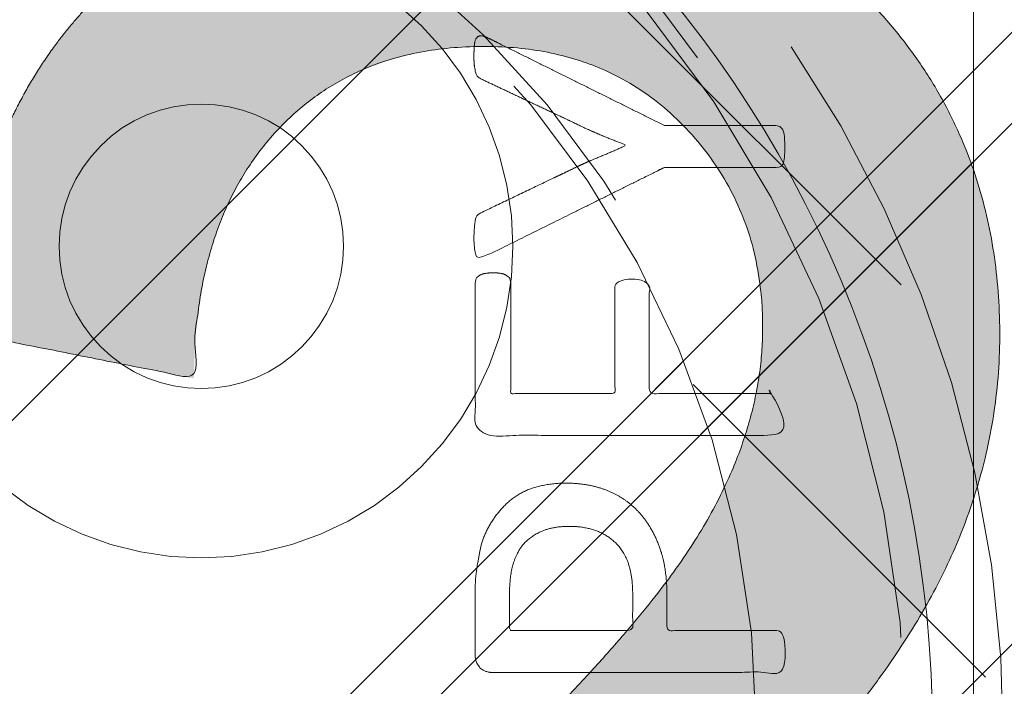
# Model space of a CAD drawing. Header units: inches. Extents: x -420 to -276, y -52 to 18.
# Tile 104 of 187: x -338.15 to -336.719, y -25.238 to -24.269. Entities that reach past the tile are written whole.
import ezdxf

# ---------------------------------------------------------------- set-up
doc = ezdxf.new("R2010")
doc.units = ezdxf.units.IN
doc.header["$LTSCALE"] = 32
doc.header["$MEASUREMENT"] = 0
doc.linetypes.add('Dash Style-1', pattern=[0.083328, 0.041656, -0.041672])
for name, color, linetype, lineweight in [('Black', 7, 'Continuous', 18), ('DashLine', 7, 'Dash Style-1', 13), ('DashLineFill', 7, 'Dash Style-1', 13), ('Drawing', 7, 'Continuous', 18), ('Metal-DeskStructure', 7, 'Continuous', 13), ('None', 7, 'Continuous', 18), ('Plastic-BracketCover', 7, 'Continuous', 13), ('SolidLine', 7, 'Continuous', 15), ('Wood_1-H', 7, 'Continuous', 13)]:
    doc.layers.add(name, color=color, linetype=linetype, lineweight=lineweight)
pattern_1 = [(45, (0, 0), (-1.61301565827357, 1.935715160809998), []), (45, (-1.0608, 1.0608), (-0.4723460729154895, 0.4167612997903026), [])]

# ---------------------------------------------------------------- blocks, each defined once
blk = doc.blocks.new('Group-22')
at = {"layer": 'Metal-DeskStructure', "color": 7, "flags": 128}
blk.add_lwpolyline([(0.8051100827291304, 0.3242076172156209), (0.6569804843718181, -0.1001143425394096), (0.9545622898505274, -0.1001143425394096)], close=True, dxfattribs=at)
at = {"layer": 'Metal-DeskStructure', "color": 7}
blk.add_open_spline([(1.174112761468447, -0.3918349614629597), (1.184693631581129, -0.4210075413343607), (1.168822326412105, -0.4369198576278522), (1.14501536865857, -0.439571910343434), (1.104014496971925, -0.439571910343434), (1.078886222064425, -0.4369198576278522), (1.066982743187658, -0.4329417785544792), (1.060369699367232, -0.4236595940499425), (1.057724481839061, -0.4170294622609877), (1.021353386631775, -0.3010040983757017), (0.9849822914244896, -0.1849787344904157), (0.807093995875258, -0.1849787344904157), (0.6292057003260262, -0.1849787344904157), (0.5941572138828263, -0.2996780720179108), (0.5591087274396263, -0.4143774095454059), (0.5564635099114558, -0.4210075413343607), (0.5498504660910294, -0.4302897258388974), (0.5379469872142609, -0.4369198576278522), (0.5141400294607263, -0.439571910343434), (0.477108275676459, -0.439571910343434), (0.4519787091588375, -0.4355938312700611), (0.4427204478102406, -0.4249856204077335), (0.4427204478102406, -0.4050952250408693), (0.4480108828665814, -0.3905089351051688), (0.5915119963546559, 0.0006630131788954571), (0.7350131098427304, 0.3918349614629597), (0.7376583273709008, 0.3971390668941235), (0.7469165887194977, 0.4037691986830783), (0.7627866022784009, 0.4077472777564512), (0.789238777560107, 0.4090720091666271), (0.8302396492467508, 0.4090720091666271), (0.8580131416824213, 0.4077472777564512), (0.8752070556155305, 0.4037691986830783), (0.8844653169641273, 0.3971390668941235), (0.8871105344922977, 0.3918349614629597), (1.030611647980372, 0), (1.174112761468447, -0.3918349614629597)], degree=2, knots=[0, 0, 0, 0.01595318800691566, 0.02392978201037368, 0.03190637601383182, 0.03938443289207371, 0.04686248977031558, 0.05434054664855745, 0.06181860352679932, 0.06181860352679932, 0.1891978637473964, 0.1891978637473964, 0.3755520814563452, 0.3755520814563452, 0.5011946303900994, 0.5011946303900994, 0.5086726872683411, 0.5161507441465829, 0.5236288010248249, 0.5311068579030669, 0.5385854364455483, 0.5460640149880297, 0.5535425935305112, 0.5610211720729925, 0.5610211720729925, 0.7618481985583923, 0.7618481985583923, 0.7647050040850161, 0.7675618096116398, 0.7704186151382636, 0.7732754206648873, 0.7763226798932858, 0.7793699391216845, 0.7824171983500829, 0.7854644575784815, 0.7854644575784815, 1, 1, 1], dxfattribs=at)
blk = doc.blocks.new('TL14_lower_leg (2D)')
at = {"layer": 'DashLine', "flags": 128}
for points in [[(-1.777195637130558e-14, 1.377952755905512), (0.1350629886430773, 1.371317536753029), (0.2688252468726, 1.351475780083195), (0.3999985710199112, 1.318618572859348), (0.5273196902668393, 1.27306234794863), (0.649562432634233, 1.215245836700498), (0.7655495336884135, 1.14572584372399), (0.8741639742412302, 1.065171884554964), (0.9743597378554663, 0.9743597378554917), (1.065171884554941, 0.8741639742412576), (1.14572584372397, 0.7655495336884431), (1.215245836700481, 0.6495624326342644), (1.273062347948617, 0.5273196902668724), (1.318618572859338, 0.3999985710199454), (1.351475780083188, 0.2688252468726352), (1.371317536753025, 0.1350629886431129), (1.377952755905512, 1.783045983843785e-14), (1.371317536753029, -0.1350629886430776), (1.351475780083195, -0.2688252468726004), (1.318618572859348, -0.3999985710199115), (1.27306234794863, -0.5273196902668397), (1.215245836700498, -0.6495624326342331), (1.145725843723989, -0.7655495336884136), (1.065171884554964, -0.8741639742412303), (0.9743597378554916, -0.9743597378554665), (0.8741639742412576, -1.065171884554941), (0.7655495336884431, -1.14572584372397), (0.6495624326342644, -1.215245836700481), (0.5273196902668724, -1.273062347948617), (0.3999985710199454, -1.318618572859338), (0.2688252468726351, -1.351475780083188), (0.135062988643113, -1.371317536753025), (1.777195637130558e-14, -1.377952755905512), (-0.1350629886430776, -1.371317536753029), (-0.2688252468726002, -1.351475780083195), (-0.3999985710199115, -1.318618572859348), (-0.5273196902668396, -1.27306234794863), (-0.6495624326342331, -1.215245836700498), (-0.7655495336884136, -1.14572584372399), (-0.8741639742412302, -1.065171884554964), (-0.9743597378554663, -0.9743597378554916), (-1.065171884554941, -0.8741639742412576), (-1.14572584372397, -0.7655495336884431), (-1.215245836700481, -0.6495624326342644), (-1.273062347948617, -0.5273196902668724), (-1.318618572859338, -0.3999985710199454), (-1.351475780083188, -0.2688252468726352), (-1.371317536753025, -0.1350629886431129), (-1.377952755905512, -1.783045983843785e-14), (-1.371317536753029, 0.1350629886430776), (-1.351475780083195, 0.2688252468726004), (-1.318618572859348, 0.3999985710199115), (-1.27306234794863, 0.5273196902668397), (-1.215245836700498, 0.6495624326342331), (-1.145725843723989, 0.7655495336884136), (-1.065171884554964, 0.8741639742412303), (-0.9743597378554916, 0.9743597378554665), (-0.8741639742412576, 1.065171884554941), (-0.7655495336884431, 1.14572584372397), (-0.6495624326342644, 1.215245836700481), (-0.5273196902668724, 1.273062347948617), (-0.3999985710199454, 1.318618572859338), (-0.2688252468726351, 1.351475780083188), (-0.135062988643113, 1.371317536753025)], [(0.7086614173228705, 0.8700787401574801), (0.7244830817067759, 0.8693014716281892), (0.7401523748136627, 0.8669771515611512), (0.7555183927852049, 0.8631281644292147), (0.7704331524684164, 0.8577915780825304), (0.784753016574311, 0.8510187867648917), (0.7983400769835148, 0.8428750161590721), (0.8110634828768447, 0.8334386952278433), (0.8228007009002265, 0.8228007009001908), (0.8334386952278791, 0.8110634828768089), (0.842875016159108, 0.7983400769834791), (0.8510187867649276, 0.7847530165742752), (0.8577915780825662, 0.7704331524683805), (0.8631281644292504, 0.7555183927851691), (0.866977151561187, 0.740152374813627), (0.8693014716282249, 0.72448308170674), (0.870078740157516, 0.7086614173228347), (0.8693014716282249, 0.6928397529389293), (0.866977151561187, 0.6771704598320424), (0.8631281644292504, 0.6618044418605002), (0.8577915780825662, 0.6468896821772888), (0.8510187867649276, 0.6325698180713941), (0.842875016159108, 0.6189827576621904), (0.8334386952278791, 0.6062593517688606), (0.8228007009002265, 0.5945221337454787), (0.8110634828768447, 0.5838841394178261), (0.7983400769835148, 0.5744478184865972), (0.784753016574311, 0.5663040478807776), (0.7704331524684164, 0.559531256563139), (0.7555183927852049, 0.5541946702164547), (0.7401523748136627, 0.5503456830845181), (0.7244830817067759, 0.5480213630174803), (0.7086614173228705, 0.5472440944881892), (0.6928397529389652, 0.5480213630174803), (0.6771704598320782, 0.5503456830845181), (0.6618044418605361, 0.5541946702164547), (0.6468896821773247, 0.559531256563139), (0.63256981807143, 0.5663040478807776), (0.6189827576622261, 0.5744478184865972), (0.6062593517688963, 0.5838841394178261), (0.5945221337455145, 0.5945221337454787), (0.5838841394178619, 0.6062593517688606), (0.5744478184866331, 0.6189827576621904), (0.5663040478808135, 0.6325698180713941), (0.5595312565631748, 0.6468896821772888), (0.5541946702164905, 0.6618044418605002), (0.5503456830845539, 0.6771704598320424), (0.548021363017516, 0.6928397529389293), (0.5472440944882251, 0.7086614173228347), (0.548021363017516, 0.72448308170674), (0.5503456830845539, 0.740152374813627), (0.5541946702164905, 0.7555183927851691), (0.5595312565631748, 0.7704331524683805), (0.5663040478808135, 0.7847530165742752), (0.5744478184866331, 0.7983400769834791), (0.5838841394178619, 0.8110634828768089), (0.5945221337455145, 0.8228007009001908), (0.6062593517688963, 0.8334386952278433), (0.6189827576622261, 0.8428750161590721), (0.63256981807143, 0.8510187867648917), (0.6468896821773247, 0.8577915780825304), (0.6618044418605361, 0.8631281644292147), (0.6771704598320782, 0.8669771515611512), (0.6928397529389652, 0.8693014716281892)]]:
    blk.add_lwpolyline(points, close=True, dxfattribs=at)
at = {"layer": 'Metal-DeskStructure', "color": 7}
blk.add_blockref('Group-22', (0, 0), dxfattribs=at)
blk = doc.blocks.new('Group-23')
at = {"layer": 'DashLineFill', "linetype": 'Continuous', "lineweight": 13}
h = blk.add_hatch(dxfattribs=at)
h.set_pattern_fill('Steel', color=253, style=0, pattern_type=2)
h.set_pattern_definition(pattern_1)
h.paths.add_polyline_path([(-2.066929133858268, 1.397637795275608), (2.066929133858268, 1.397637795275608), (2.066929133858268, 0.1377952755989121), (2.106299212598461, 0.1377952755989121), (2.106299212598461, -0.1377952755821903), (2.066929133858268, -0.1377952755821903), (2.066929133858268, -5.275590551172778), (2.106299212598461, -5.275590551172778), (2.106299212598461, -5.55118110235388), (2.066929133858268, -5.55118110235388), (2.066929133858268, -5.82677165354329), (-2.066929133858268, -5.82677165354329), (-2.066929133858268, -5.55118110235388), (-2.106299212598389, -5.55118110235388), (-2.106299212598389, -5.275590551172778), (-2.066929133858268, -5.275590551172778), (-2.066929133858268, -0.1377952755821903), (-2.106299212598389, -0.1377952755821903), (-2.106299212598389, 0.1377952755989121), (-2.066929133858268, 0.1377952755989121)])
blk = doc.blocks.new('TL14_upper_leg (2D)')
at = {"layer": 'DashLine', "flags": 128}
blk.add_lwpolyline([(0, 1.22047244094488), (0.1196272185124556, 1.214595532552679), (0.2381023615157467, 1.197021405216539), (0.3542844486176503, 1.167919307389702), (0.4670545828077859, 1.127569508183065), (0.5753267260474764, 1.076360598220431), (0.6780581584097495, 1.01478574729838), (0.7742595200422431, 0.9434379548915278), (0.8630043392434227, 0.8630043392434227), (0.9434379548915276, 0.7742595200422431), (1.01478574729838, 0.6780581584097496), (1.076360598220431, 0.5753267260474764), (1.127569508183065, 0.467054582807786), (1.167919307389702, 0.3542844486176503), (1.197021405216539, 0.2381023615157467), (1.214595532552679, 0.1196272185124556), (1.22047244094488, 7.47323834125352e-17), (1.214595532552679, -0.1196272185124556), (1.197021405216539, -0.2381023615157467), (1.167919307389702, -0.3542844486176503), (1.127569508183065, -0.467054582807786), (1.076360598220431, -0.5753267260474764), (1.01478574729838, -0.6780581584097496), (0.9434379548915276, -0.7742595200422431), (0.8630043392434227, -0.8630043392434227), (0.7742595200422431, -0.9434379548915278), (0.6780581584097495, -1.01478574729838), (0.5753267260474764, -1.076360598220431), (0.4670545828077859, -1.127569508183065), (0.3542844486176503, -1.167919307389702), (0.2381023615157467, -1.197021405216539), (0.1196272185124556, -1.214595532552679), (0, -1.22047244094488), (-0.1196272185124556, -1.214595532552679), (-0.2381023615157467, -1.197021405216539), (-0.3542844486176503, -1.167919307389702), (-0.4670545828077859, -1.127569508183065), (-0.5753267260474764, -1.076360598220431), (-0.6780581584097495, -1.01478574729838), (-0.7742595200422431, -0.9434379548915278), (-0.8630043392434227, -0.8630043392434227), (-0.9434379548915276, -0.7742595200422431), (-1.01478574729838, -0.6780581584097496), (-1.076360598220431, -0.5753267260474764), (-1.127569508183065, -0.467054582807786), (-1.167919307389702, -0.3542844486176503), (-1.197021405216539, -0.2381023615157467), (-1.214595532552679, -0.1196272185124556), (-1.22047244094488, 7.47323834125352e-17), (-1.214595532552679, 0.1196272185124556), (-1.197021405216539, 0.2381023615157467), (-1.167919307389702, 0.3542844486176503), (-1.127569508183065, 0.467054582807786), (-1.076360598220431, 0.5753267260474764), (-1.01478574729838, 0.6780581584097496), (-0.9434379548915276, 0.7742595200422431), (-0.8630043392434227, 0.8630043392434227), (-0.7742595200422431, 0.9434379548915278), (-0.6780581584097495, 1.01478574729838), (-0.5753267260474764, 1.076360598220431), (-0.4670545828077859, 1.127569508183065), (-0.3542844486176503, 1.167919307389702), (-0.2381023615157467, 1.197021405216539), (-0.1196272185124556, 1.214595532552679)], close=True, dxfattribs=at)
at = {"layer": 'DashLine', "color": 7}
blk.add_blockref('Group-23', (0, 0), dxfattribs=at)
blk = doc.blocks.new('Group-31')
at = {"layer": 'SolidLine', "color": 7}
for points, knots in [([(1.394870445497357, 4.693958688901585), (1.417014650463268, 4.693958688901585), (1.452079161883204, 4.682887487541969), (1.481607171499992, 4.664432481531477), (1.501907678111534, 4.636749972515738), (1.524053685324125, 4.586922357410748), (1.524053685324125, 4.479885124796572), (1.524053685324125, 4.413448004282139), (1.512980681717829, 4.398683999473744), (1.29982806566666, 4.398683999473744), (1.086675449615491, 4.398683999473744), (1.075602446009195, 4.413448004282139), (1.075602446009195, 4.471580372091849), (1.075602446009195, 4.562931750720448), (1.092211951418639, 4.614603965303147), (1.119894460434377, 4.647822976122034), (1.16234097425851, 4.666277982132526), (1.204785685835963, 4.666277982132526), (1.234313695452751, 4.658895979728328), (1.258305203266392, 4.644131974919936), (1.278605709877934, 4.620140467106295), (1.284142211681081, 4.60722196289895), (1.28783321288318, 4.625676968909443), (1.306286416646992, 4.657050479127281), (1.333968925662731, 4.681041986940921), (1.372724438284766, 4.693958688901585), (1.394870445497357, 4.693958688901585)], [0, 0, 0, 0.03145524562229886, 0.06291049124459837, 0.09436573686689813, 0.1258209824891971, 0.1887314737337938, 0.2661585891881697, 0.2758371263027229, 0.2855156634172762, 0.4355309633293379, 0.4452095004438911, 0.4548880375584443, 0.5214267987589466, 0.5746587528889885, 0.6278907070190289, 0.6811226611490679, 0.734354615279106, 0.762746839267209, 0.7911390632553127, 0.8195312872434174, 0.8479235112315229, 0.8479235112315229, 0.8859426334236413, 0.9239617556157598, 0.9619808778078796, 1, 1, 1]), ([(1.398561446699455, 4.63121347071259), (1.378260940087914, 4.63121347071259), (1.348732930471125, 4.618294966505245), (1.328432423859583, 4.594303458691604), (1.317359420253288, 4.5573952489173), (1.317359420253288, 4.4937254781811), (1.317359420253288, 4.457738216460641), (1.395792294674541, 4.457738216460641), (1.474225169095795, 4.457738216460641), (1.474225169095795, 4.501107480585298), (1.474225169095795, 4.585076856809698), (1.446542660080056, 4.618294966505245), (1.417014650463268, 4.63121347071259), (1.398561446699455, 4.63121347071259)], [0, 0, 0, 0.07915587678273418, 0.1583117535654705, 0.2374676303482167, 0.3166235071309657, 0.4195261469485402, 0.4195261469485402, 0.6437985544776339, 0.6437985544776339, 0.7678094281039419, 0.8839047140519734, 0.9419523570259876, 1, 1, 1]), ([(1.195558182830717, 4.605376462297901), (1.178948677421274, 4.605376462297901), (1.153113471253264, 4.596148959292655), (1.134658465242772, 4.575848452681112), (1.125430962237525, 4.544476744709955), (1.125430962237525, 4.489111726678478), (1.125430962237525, 4.457738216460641), (1.197404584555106, 4.457738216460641), (1.269378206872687, 4.457738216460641), (1.269378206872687, 4.491879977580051), (1.269378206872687, 4.548167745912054), (1.258305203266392, 4.577693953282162), (1.23800469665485, 4.596148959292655), (1.210322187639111, 4.605376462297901), (1.195558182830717, 4.605376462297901)], [0, 0, 0, 0.07449877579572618, 0.1489975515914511, 0.2234963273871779, 0.2979951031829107, 0.3954165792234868, 0.3954165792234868, 0.6189101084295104, 0.6189101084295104, 0.7249275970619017, 0.7936956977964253, 0.862463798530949, 0.9312318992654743, 1, 1, 1]), ([(1.500062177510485, 4.322850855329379), (1.507444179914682, 4.322850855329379), (1.52128543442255, 4.320082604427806), (1.524053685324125, 4.311777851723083), (1.524053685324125, 4.192744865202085), (1.524053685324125, 4.073711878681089), (1.522208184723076, 4.070020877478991), (1.516671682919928, 4.066329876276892), (1.507444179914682, 4.064484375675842), (1.494525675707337, 4.064484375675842), (1.48529817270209, 4.066329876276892), (1.479761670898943, 4.068175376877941), (1.476070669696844, 4.073711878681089), (1.476070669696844, 4.122616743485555), (1.476070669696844, 4.169676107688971), (1.306287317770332, 4.169676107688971), (1.136503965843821, 4.169676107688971), (1.16234007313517, 4.126307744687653), (1.18817618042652, 4.082939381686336), (1.190021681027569, 4.077402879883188), (1.191867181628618, 4.068175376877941), (1.18817618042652, 4.064484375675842), (1.177103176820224, 4.062638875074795), (1.164647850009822, 4.062638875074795), (1.154958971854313, 4.062638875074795), (1.149422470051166, 4.064484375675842), (1.145731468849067, 4.068175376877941), (1.143885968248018, 4.07186637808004), (1.110666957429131, 4.123539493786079), (1.077447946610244, 4.175212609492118), (1.075602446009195, 4.177058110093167), (1.075602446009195, 4.180749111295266), (1.073756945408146, 4.186285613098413), (1.073756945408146, 4.203356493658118), (1.073756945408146, 4.22135012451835), (1.077447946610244, 4.226886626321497), (1.081138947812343, 4.228732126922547), (1.279527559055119, 4.228732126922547), (1.476070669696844, 4.228732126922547), (1.476070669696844, 4.26933223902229), (1.476070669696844, 4.313623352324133), (1.479761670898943, 4.317314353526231), (1.48529817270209, 4.32100535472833), (1.494525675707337, 4.322850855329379), (1.500062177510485, 4.322850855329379)], [0, 0, 0, 0.002610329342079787, 0.007830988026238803, 0.01044131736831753, 0.1761946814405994, 0.1788050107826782, 0.1814153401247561, 0.1840256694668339, 0.1866359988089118, 0.1885937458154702, 0.1905514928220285, 0.1925092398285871, 0.194466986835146, 0.2443885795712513, 0.2443885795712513, 0.4244984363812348, 0.4244984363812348, 0.4780496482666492, 0.4780496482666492, 0.4842405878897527, 0.4904315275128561, 0.4966224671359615, 0.5028134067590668, 0.5070707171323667, 0.5109409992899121, 0.5148112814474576, 0.5186815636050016, 0.5186815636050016, 0.576294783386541, 0.576294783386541, 0.5787425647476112, 0.5811903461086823, 0.5836381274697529, 0.590247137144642, 0.5931844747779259, 0.5961218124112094, 0.599059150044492, 0.9118813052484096, 0.9118813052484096, 0.9765012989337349, 0.9823759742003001, 0.9882506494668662, 0.9941253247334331, 1, 1, 1])]:
    blk.add_open_spline(points, degree=2, knots=knots, dxfattribs=at)
blk = doc.blocks.new('1BRPT9-Bracket (2D)')
at = {"layer": 'DashLineFill', "linetype": 'Continuous', "lineweight": 13}
h = blk.add_hatch(dxfattribs=at)
h.set_pattern_fill('Steel', color=253, style=0, pattern_type=2)
h.set_pattern_definition(pattern_1)
edge = h.paths.add_edge_path()
edge.add_arc((1.677931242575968, -8.488188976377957), 0.2519685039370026, 269.999999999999, 360.0000000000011)
edge.add_line((1.929899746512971, -8.488188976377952), (1.929899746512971, -7.480314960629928))
edge.add_line((1.929899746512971, -7.480314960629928), (2.323600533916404, -7.480314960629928))
edge.add_line((2.323600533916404, -7.480314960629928), (2.323600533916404, 7.461135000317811))
edge.add_line((2.323600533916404, 7.461135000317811), (1.929899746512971, 7.480314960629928))
edge.add_line((1.929899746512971, 7.480314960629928), (1.929899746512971, 8.488188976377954))
edge.add_arc((1.677931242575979, 8.488188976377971), 0.2519685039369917, 359.999999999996, 450.0000000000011)
edge.add_line((1.677931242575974, 8.740157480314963), (-2.32206875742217, 8.740157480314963))
edge.add_line((-2.32206875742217, 8.740157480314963), (-2.32206875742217, -8.74015748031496))
edge.add_line((-2.32206875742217, -8.74015748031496), (1.677931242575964, -8.74015748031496))
at = {"layer": 'SolidLine', "color": 7}
blk.add_blockref('Group-31', (0, 0), dxfattribs=at)
blk = doc.blocks.new('Group-1')
at = {"layer": 'Plastic-BracketCover', "color": 7}
for points, knots in [([(1.38164285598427, 0.884128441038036), (1.463766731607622, 0.884128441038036), (1.549581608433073, 0.884128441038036), (1.553272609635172, 0.8804374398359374), (1.555118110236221, 0.8730554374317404), (1.55696180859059, 0.8619824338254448), (1.55696180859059, 0.8453729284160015), (1.555118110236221, 0.8342999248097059), (1.553272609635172, 0.8269179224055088), (1.549581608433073, 0.8232269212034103), (1.463766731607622, 0.8232269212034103), (1.38164285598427, 0.8232269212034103), (1.255227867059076, 0.7604808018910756), (1.128812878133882, 0.6977346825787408), (1.119585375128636, 0.6940436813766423), (1.112203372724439, 0.692198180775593), (1.106666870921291, 0.6958891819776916), (1.104821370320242, 0.7106531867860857), (1.104821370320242, 0.7327991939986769), (1.106666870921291, 0.7457176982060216), (1.10851237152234, 0.7530997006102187), (1.114048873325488, 0.7567907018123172), (1.117739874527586, 0.7586362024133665), (1.181408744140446, 0.789086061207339), (1.245077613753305, 0.8195359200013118), (1.263532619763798, 0.8287634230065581), (1.304133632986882, 0.8453729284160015), (1.324432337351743, 0.8546004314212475), (1.324432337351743, 0.8555231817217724), (1.324432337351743, 0.856445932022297), (1.28383402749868, 0.871209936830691), (1.246923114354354, 0.8896649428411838), (1.18233149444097, 0.9201148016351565), (1.117739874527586, 0.9505646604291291), (1.114048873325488, 0.9524101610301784), (1.10851237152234, 0.9561011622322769), (1.106666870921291, 0.963483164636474), (1.104821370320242, 0.9745561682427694), (1.104821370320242, 0.9967021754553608), (1.107589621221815, 1.016079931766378), (1.121430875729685, 1.013311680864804), (1.128812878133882, 1.009620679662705), (1.255227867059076, 0.9468745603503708), (1.38164285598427, 0.884128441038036)], [0, 0, 0, 0.05246714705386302, 0.05482524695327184, 0.05718334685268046, 0.05954144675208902, 0.06189954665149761, 0.06484717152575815, 0.06779479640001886, 0.07074242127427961, 0.07369004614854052, 0.1392739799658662, 0.1392739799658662, 0.251980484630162, 0.251980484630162, 0.259917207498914, 0.267853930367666, 0.2757906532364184, 0.2837273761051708, 0.2916640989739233, 0.2996008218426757, 0.307537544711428, 0.31547426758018, 0.31547426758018, 0.4512108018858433, 0.4512108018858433, 0.4908944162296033, 0.5305780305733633, 0.5305780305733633, 0.5322202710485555, 0.5322202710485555, 0.6091019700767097, 0.6091019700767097, 0.7421406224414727, 0.7421406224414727, 0.7498287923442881, 0.7575169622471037, 0.7652051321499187, 0.7728933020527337, 0.7836567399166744, 0.8051836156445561, 0.8159470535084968, 0.8159470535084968, 1, 1, 1]), ([(1.132503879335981, 0.670086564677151), (1.139885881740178, 0.670086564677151), (1.149113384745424, 0.6682410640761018), (1.154649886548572, 0.6645500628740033), (1.15834088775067, 0.6608590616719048), (1.15834088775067, 0.5759669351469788), (1.15834088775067, 0.4947658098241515), (1.23400551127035, 0.4947658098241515), (1.309670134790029, 0.4947658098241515), (1.309670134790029, 0.5722759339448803), (1.309670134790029, 0.6516315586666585), (1.313361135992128, 0.655322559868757), (1.318897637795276, 0.6590135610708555), (1.328123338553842, 0.6608590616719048), (1.341041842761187, 0.6608590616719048), (1.350269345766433, 0.6590135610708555), (1.355805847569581, 0.655322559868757), (1.359496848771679, 0.6516315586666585), (1.359496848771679, 0.5722759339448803), (1.359496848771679, 0.4947658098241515), (1.452693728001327, 0.4947658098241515), (1.547736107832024, 0.4947658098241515), (1.553272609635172, 0.4910766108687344), (1.555118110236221, 0.4836946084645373), (1.55696180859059, 0.4726216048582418), (1.55696180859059, 0.4560120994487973), (1.555118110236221, 0.4449390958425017), (1.553272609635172, 0.4375570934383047), (1.547736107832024, 0.4338660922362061), (1.338274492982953, 0.4338660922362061), (1.117739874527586, 0.4338660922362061), (1.106666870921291, 0.4486300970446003), (1.106666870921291, 0.5565900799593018), (1.106666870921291, 0.6608590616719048), (1.11035787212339, 0.6645500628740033), (1.115894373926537, 0.6682410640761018), (1.126967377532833, 0.670086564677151), (1.132503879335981, 0.670086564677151)], [0, 0, 0, 0.005581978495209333, 0.01116395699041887, 0.0167459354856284, 0.02232791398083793, 0.1451300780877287, 0.1451300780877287, 0.2595592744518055, 0.2595592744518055, 0.3767794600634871, 0.3795704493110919, 0.3823614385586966, 0.3851524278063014, 0.3879434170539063, 0.3900366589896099, 0.3921299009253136, 0.3942231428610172, 0.3963163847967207, 0.4842315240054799, 0.4842315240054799, 0.5899392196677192, 0.5920324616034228, 0.5941257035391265, 0.5962189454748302, 0.598312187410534, 0.5999867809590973, 0.6016613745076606, 0.6033359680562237, 0.6050105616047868, 0.7933998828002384, 0.80512203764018, 0.8168441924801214, 0.9765556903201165, 0.9824167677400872, 0.988277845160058, 0.994138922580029, 1, 1, 1]), ([(1.237695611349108, 0.3644410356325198), (1.272760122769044, 0.3644410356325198), (1.326277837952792, 0.3422950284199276), (1.363187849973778, 0.3016940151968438), (1.385333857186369, 0.2426397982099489), (1.385333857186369, 0.1752790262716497), (1.385333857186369, 0.1503647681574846), (1.465612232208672, 0.1503647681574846), (1.549581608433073, 0.1503647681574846), (1.553272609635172, 0.1466755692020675), (1.555118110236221, 0.1392935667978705), (1.55696180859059, 0.1282205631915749), (1.55696180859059, 0.1116110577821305), (1.555118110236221, 0.1005380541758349), (1.553272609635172, 0.09315605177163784), (1.549581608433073, 0.08946505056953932), (1.339197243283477, 0.08946505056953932), (1.119585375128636, 0.08946505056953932), (1.106666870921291, 0.1042290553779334), (1.106666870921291, 0.161438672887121), (1.106666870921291, 0.2241847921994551), (1.11035787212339, 0.2500218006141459), (1.117739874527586, 0.2869300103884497), (1.139885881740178, 0.3238400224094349), (1.171259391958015, 0.3515225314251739), (1.213704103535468, 0.3644410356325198), (1.237695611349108, 0.3644410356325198)], [0, 0, 0, 0.06626756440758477, 0.13253512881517, 0.1988026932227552, 0.2650702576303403, 0.3039664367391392, 0.3039664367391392, 0.4292971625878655, 0.4350595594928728, 0.4408219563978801, 0.4465843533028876, 0.4523467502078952, 0.456956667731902, 0.4615665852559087, 0.4661765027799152, 0.4707864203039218, 0.728938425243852, 0.745073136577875, 0.7612078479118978, 0.8451067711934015, 0.8709223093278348, 0.8967378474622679, 0.922553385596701, 0.948368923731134, 0.9741844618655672, 1, 1, 1]), ([(1.243232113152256, 0.3016940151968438), (1.215549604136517, 0.3016940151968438), (1.178641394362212, 0.2813935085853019), (1.162031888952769, 0.2518673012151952), (1.156495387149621, 0.2204937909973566), (1.156495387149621, 0.1771245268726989), (1.156495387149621, 0.1503647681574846), (1.24600036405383, 0.1503647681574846), (1.335505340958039, 0.1503647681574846), (1.335505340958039, 0.1771245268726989), (1.335505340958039, 0.2297212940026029), (1.322586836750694, 0.2666295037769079), (1.296751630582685, 0.2906210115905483), (1.263532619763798, 0.3016940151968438), (1.243232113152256, 0.3016940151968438)], [0, 0, 0, 0.05309765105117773, 0.1061953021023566, 0.1592929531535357, 0.2123906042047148, 0.29793681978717, 0.29793681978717, 0.5840684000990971, 0.5840684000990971, 0.6696146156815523, 0.7522109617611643, 0.8348073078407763, 0.917403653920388, 1, 1, 1])]:
    blk.add_open_spline(points, degree=2, knots=knots, dxfattribs=at)
blk = doc.blocks.new('1BRPFY-Leg_Plate (2D)')
at = {"layer": 'DashLineFill', "linetype": 'Continuous', "lineweight": 13}
h = blk.add_hatch(dxfattribs=at)
h.set_pattern_fill('Steel', color=253, style=0, pattern_type=2)
h.set_pattern_definition(pattern_1)
edge = h.paths.add_edge_path()
edge.add_arc((-1.704724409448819, -1.704724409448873), 0.125984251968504, 179.9999999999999, 269.9999999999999)
edge.add_line((-1.704724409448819, -1.830708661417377), (1.704724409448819, -1.830708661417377))
edge.add_arc((1.704724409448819, -1.704724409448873), 0.125984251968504, 270.0000000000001, 360.0000000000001)
edge.add_line((1.830708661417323, -1.704724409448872), (1.830708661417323, 1.704724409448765))
edge.add_arc((1.704724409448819, 1.704724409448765), 0.1259842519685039, 0, 90)
edge.add_line((1.704724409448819, 1.830708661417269), (-1.704724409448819, 1.830708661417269))
edge.add_arc((-1.704724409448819, 1.704724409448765), 0.1259842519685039, 90, 180)
edge.add_line((-1.830708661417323, 1.704724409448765), (-1.830708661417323, -1.704724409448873))
at = {"layer": 'DashLineFill', "flags": 128}
blk.add_lwpolyline([(-1.830708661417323, -1.704724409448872, 0.414213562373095), (-1.704724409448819, -1.830708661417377), (1.704724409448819, -1.830708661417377, 0.414213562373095), (1.830708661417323, -1.704724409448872), (1.830708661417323, 1.704724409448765, 0.414213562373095), (1.704724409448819, 1.830708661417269), (-1.704724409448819, 1.830708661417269, 0.414213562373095), (-1.830708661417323, 1.704724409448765)], format="xyb", close=True, dxfattribs=at)
at = {"layer": 'SolidLine', "flags": 128}
blk.add_lwpolyline([(0.7086614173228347, 0.9153543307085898), (0.728920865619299, 0.9143590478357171), (0.7489852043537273, 0.9113827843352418), (0.7686612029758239, 0.9064542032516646), (0.7877593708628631, 0.8996207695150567), (0.8060957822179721, 0.8909482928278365), (0.823493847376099, 0.8805202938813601), (0.8397860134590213, 0.868437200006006), (0.8548153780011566, 0.854815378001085), (0.8684372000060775, 0.8397860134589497), (0.8805202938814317, 0.8234938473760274), (0.8909482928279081, 0.8060957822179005), (0.8996207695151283, 0.7877593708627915), (0.9064542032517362, 0.7686612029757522), (0.9113827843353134, 0.7489852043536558), (0.9143590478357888, 0.7289208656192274), (0.9153543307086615, 0.7086614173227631), (0.9143590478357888, 0.6884019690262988), (0.9113827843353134, 0.6683376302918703), (0.9064542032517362, 0.6486616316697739), (0.8996207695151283, 0.6295634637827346), (0.8909482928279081, 0.6112270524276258), (0.8805202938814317, 0.5938289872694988), (0.8684372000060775, 0.5775368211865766), (0.8548153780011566, 0.5625074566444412), (0.8397860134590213, 0.5488856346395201), (0.823493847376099, 0.5368025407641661), (0.8060957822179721, 0.5263745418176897), (0.7877593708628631, 0.5177020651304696), (0.7686612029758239, 0.5108686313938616), (0.7489852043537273, 0.5059400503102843), (0.728920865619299, 0.502963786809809), (0.7086614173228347, 0.5019685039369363), (0.6884019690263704, 0.502963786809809), (0.668337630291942, 0.5059400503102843), (0.6486616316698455, 0.5108686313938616), (0.6295634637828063, 0.5177020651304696), (0.6112270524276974, 0.5263745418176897), (0.5938289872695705, 0.5368025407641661), (0.5775368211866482, 0.5488856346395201), (0.5625074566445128, 0.5625074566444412), (0.5488856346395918, 0.5775368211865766), (0.5368025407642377, 0.5938289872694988), (0.5263745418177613, 0.6112270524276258), (0.5177020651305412, 0.6295634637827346), (0.5108686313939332, 0.6486616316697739), (0.5059400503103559, 0.6683376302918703), (0.5029637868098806, 0.6884019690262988), (0.5019685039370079, 0.7086614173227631), (0.5029637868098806, 0.7289208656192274), (0.5059400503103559, 0.7489852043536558), (0.5108686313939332, 0.7686612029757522), (0.5177020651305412, 0.7877593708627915), (0.5263745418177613, 0.8060957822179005), (0.5368025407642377, 0.8234938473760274), (0.5488856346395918, 0.8397860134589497), (0.5625074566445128, 0.854815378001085), (0.5775368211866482, 0.868437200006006), (0.5938289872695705, 0.8805202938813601), (0.6112270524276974, 0.8909482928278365), (0.6295634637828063, 0.8996207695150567), (0.6486616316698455, 0.9064542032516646), (0.668337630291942, 0.9113827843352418), (0.6884019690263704, 0.9143590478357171)], close=True, dxfattribs=at)
at = {"layer": 'Plastic-BracketCover', "color": 7}
blk.add_blockref('Group-1', (0, 0), dxfattribs=at)
blk = doc.blocks.new('Group-45')
at = {"layer": 'Metal-DeskStructure', "linetype": 'Continuous', "lineweight": 0, "true_color": 0xff0000}
blk.add_hatch(color=1, dxfattribs=at).paths.add_polyline_path([(1.987219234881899, -0.9301181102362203), (1.987219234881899, -1.274606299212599), (0.4025735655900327, -1.274606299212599), (0.4023214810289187, -1.244883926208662), (0.4031795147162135, -1.21546436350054), (0.4051476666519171, -1.186347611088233), (0.4082259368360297, -1.15753366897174), (0.4124143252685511, -1.129022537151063), (0.4177128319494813, -1.1008142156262), (0.4241214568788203, -1.072908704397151), (0.4316402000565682, -1.045306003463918), (0.4455088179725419, -1.000302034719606), (0.4612781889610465, -0.9557186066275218), (0.4789483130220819, -0.9115557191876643), (0.4985191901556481, -0.8678133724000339), (0.5199908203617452, -0.8244915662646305), (0.543363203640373, -0.7815903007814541), (0.5686363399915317, -0.7391095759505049), (0.5958102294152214, -0.6970493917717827), (0.6262305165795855, -0.6545855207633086), (0.6612428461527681, -0.6108937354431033), (0.7008472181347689, -0.5659740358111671), (0.7450436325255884, -0.5198264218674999), (0.793832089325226, -0.4724508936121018), (0.847212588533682, -0.4238474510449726), (0.9051851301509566, -0.3740160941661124), (0.9677497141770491, -0.3229568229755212), (1.064241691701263, -0.2345473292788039), (1.152407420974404, -0.1517895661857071), (1.232246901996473, -0.07468353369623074), (1.303760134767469, -0.003229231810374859), (1.366947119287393, 0.06257333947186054), (1.421807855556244, 0.1227241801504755), (1.468342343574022, 0.1772232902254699), (1.506550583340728, 0.2260706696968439), (1.538467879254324, 0.2720417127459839), (1.566129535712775, 0.3179118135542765), (1.589535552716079, 0.3636809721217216), (1.608685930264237, 0.4093491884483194), (1.623580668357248, 0.4549164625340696), (1.634219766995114, 0.5003827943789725), (1.640603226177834, 0.5457481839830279), (1.642731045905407, 0.5910126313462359), (1.640973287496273, 0.6332243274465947), (1.635700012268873, 0.6737371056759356), (1.626911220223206, 0.7125509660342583), (1.614606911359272, 0.7496659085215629), (1.598787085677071, 0.7850819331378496), (1.579451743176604, 0.8187990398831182), (1.556600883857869, 0.8508172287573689), (1.530234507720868, 0.8811364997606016), (1.501059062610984, 0.9087644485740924), (1.469780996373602, 0.9327086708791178), (1.436400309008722, 0.9529691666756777), (1.400917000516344, 0.9695459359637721), (1.363331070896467, 0.9824389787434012), (1.323642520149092, 0.991648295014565), (1.281851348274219, 0.9971738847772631), (1.237957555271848, 0.9990157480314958), (1.191254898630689, 0.9970140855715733), (1.146957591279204, 0.9910090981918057), (1.105065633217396, 0.981000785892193), (1.065579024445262, 0.9669891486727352), (1.028497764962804, 0.9489741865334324), (0.993821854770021, 0.9269558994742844), (0.9615512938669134, 0.9009342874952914), (0.9316860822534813, 0.8709093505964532), (0.9047981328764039, 0.837352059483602), (0.8814593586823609, 0.8007333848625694), (0.8616697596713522, 0.7610533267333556), (0.8454293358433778, 0.7183118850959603), (0.8327380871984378, 0.6725090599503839), (0.8235960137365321, 0.6236448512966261), (0.8180031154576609, 0.571719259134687), (0.8159593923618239, 0.5167322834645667), (0.4714712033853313, 0.5856299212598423), (0.4819337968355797, 0.6671096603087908), (0.4977117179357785, 0.7436104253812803), (0.5188049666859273, 0.8151322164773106), (0.5452135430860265, 0.8816750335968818), (0.5769374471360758, 0.943238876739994), (0.6139766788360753, 0.9998237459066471), (0.656331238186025, 1.051429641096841), (0.7040011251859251, 1.098056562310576), (0.7564817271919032, 1.139435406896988), (0.8132684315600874, 1.175297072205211), (0.874361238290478, 1.205641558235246), (0.9397601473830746, 1.230468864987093), (1.009465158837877, 1.249778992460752), (1.083476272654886, 1.263571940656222), (1.161793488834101, 1.271847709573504), (1.244416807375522, 1.274606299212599), (1.328024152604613, 1.271486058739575), (1.407140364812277, 1.262125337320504), (1.481765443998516, 1.246524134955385), (1.551899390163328, 1.22468245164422), (1.617542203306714, 1.196600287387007), (1.678693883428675, 1.162277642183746), (1.735354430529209, 1.121714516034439), (1.787523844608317, 1.074910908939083), (1.834327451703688, 1.023481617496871), (1.874890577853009, 0.9690414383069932), (1.909213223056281, 0.9115903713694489), (1.937295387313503, 0.8511284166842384), (1.959137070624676, 0.7876555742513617), (1.9747382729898, 0.7211718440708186), (1.984098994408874, 0.6516772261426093), (1.987219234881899, 0.5791717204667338), (1.986294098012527, 0.5418296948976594), (1.983518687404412, 0.5046222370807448), (1.978893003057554, 0.4675493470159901), (1.972417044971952, 0.4306110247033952), (1.964090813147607, 0.3938072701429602), (1.953914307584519, 0.357138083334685), (1.941887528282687, 0.3206034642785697), (1.928010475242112, 0.2842034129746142), (1.911980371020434, 0.2476351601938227), (1.893494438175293, 0.2105959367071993), (1.87255267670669, 0.173085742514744), (1.849155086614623, 0.1351045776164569), (1.823301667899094, 0.09665244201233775), (1.794992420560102, 0.05772933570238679), (1.764227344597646, 0.0183352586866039), (1.731006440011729, -0.02152978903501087), (1.694017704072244, -0.06341332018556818), (1.651949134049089, -0.1088628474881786), (1.604800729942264, -0.1578783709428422), (1.552572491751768, -0.210459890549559), (1.495264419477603, -0.2666074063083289), (1.432876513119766, -0.3263209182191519), (1.365408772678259, -0.3896004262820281), (1.292861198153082, -0.4564459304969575), (1.229909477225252, -0.5112058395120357), (1.173467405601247, -0.5613736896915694), (1.123534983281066, -0.6069494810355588), (1.080112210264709, -0.6479332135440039), (1.043199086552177, -0.6843248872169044), (1.012795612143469, -0.7161245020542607), (0.9889017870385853, -0.7433320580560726), (0.9715176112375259, -0.76594755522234), (0.9576994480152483, -0.7862922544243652), (0.9445036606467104, -0.8066874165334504), (0.9319302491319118, -0.8271330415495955), (0.9199792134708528, -0.8476291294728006), (0.9086505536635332, -0.8681756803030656), (0.8979442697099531, -0.8887726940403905), (0.8878603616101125, -0.9094201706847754), (0.8783988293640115, -0.9301181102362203)])
at = {"layer": 'Metal-DeskStructure', "color": 7}
blk.add_open_spline([(1.987219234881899, -0.9301181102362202), (1.987219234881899, -1.102362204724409), (1.987219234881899, -1.274606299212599), (1.194896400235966, -1.274606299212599), (0.4025735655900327, -1.274606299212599), (0.399344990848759, -1.155111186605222), (0.4316402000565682, -1.045306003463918), (0.4833131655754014, -0.8644490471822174), (0.7083072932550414, -0.529649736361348), (0.9677497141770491, -0.3229568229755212), (1.370370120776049, 0.04198461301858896), (1.642731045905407, 0.4101567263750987), (1.642731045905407, 0.7632572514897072), (1.417737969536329, 0.9990157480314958), (1.04633623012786, 0.9990157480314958), (0.8170359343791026, 0.7428029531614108), (0.8159593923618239, 0.5167322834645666), (0.6437152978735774, 0.5511811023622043), (0.4714712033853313, 0.5856299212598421), (0.502690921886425, 0.9215068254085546), (0.9053113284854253, 1.274606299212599), (1.587828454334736, 1.274606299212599), (1.987219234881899, 0.8752155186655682), (1.987219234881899, 0.4295344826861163), (1.868801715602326, 0.138872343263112), (1.593211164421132, -0.1819319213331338), (1.292861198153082, -0.4564459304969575), (1.028035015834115, -0.6846696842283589), (0.915000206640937, -0.8472254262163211), (0.8783988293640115, -0.9301181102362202), (1.432809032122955, -0.9301181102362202), (1.987219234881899, -0.9301181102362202)], degree=2, knots=[0, 0, 0, 0.0212862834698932, 0.0212862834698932, 0.1192031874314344, 0.1192031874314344, 0.1339760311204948, 0.1339760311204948, 0.1582533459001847, 0.1825306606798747, 0.1825306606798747, 0.2223012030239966, 0.2620717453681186, 0.2999486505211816, 0.3378255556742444, 0.3781971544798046, 0.4185687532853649, 0.4185687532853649, 0.4499368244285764, 0.4499368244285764, 0.5101754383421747, 0.5704140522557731, 0.6314176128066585, 0.692421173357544, 0.7232558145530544, 0.7540904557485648, 0.7849250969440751, 0.7849250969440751, 0.8114174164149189, 0.8379097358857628, 0.8379097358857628, 1, 1, 1], dxfattribs=at)
blk = doc.blocks.new('SlateLegLocator-R2')
at = {"color": 255, "linetype": 'Dash Style-1', "lineweight": 5}
blk.add_wipeout([(-2.106299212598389, 1.3779527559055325), (2.10629921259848, 1.3779527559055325), (2.10629921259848, -5.807086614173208), (-2.106299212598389, -5.807086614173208)], dxfattribs=at).dxf.layer = 'Black'
at = {"layer": 'Metal-DeskStructure', "color": 7}
blk.add_blockref('Group-45', (0, 0), dxfattribs=at)
blk = doc.blocks.new('Group-53')
at = {"layer": 'None', "color": 7}
for name, p in [('1BRPT9-Bracket (2D)', (7.862204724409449, -12.00787401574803)), ('1BRPFY-Leg_Plate (2D)', (7.862204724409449, -8.30708661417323)), ('TL14_upper_leg (2D)', (7.862204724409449, -8.30708661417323)), ('TL14_lower_leg (2D)', (7.862204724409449, -8.30708661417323))]:
    blk.add_blockref(name, p, dxfattribs=at)
blk.add_blockref('SlateLegLocator-R2', (7.862204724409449, -8.30708661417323), dxfattribs=at)
blk = doc.blocks.new('Group-54')
at = {"layer": 'None'}
blk.add_blockref('Group-53', (0, 0), dxfattribs=at)
blk = doc.blocks.new('SL Credenza Desk Top (2D)-1')
at = {"layer": 'None'}
blk.add_blockref('Group-54', (0, 0), dxfattribs=at)
at = {"layer": 'Drawing', "color": 0, "flags": 1}
for tag in ['Tag', 'Catalog', 'Option1', 'Option2', 'Option3', 'Option4', 'Option5', 'Option6', 'Option7', 'Option8', 'Option9', 'Option10', 'Option11', 'Option12', 'Custom', 'FinishGroup', 'Discount', 'Item2', 'Item3', 'Item6', 'Item9', 'Item10', 'Item12', 'Item13', 'Item16', 'Item19', 'Item20', 'Item21', 'Item22', 'Item23', 'Item24', 'Item25', 'Item8', 'Item18', 'Item1', 'Item4', 'Item5', 'Item7', 'Item11', 'Item14', 'Item15', 'Item17']:
    blk.add_attdef(tag, (12.88432181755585, -32.50688762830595), '', height=0.007086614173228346, dxfattribs=at)
blk = doc.blocks.new('TLLegSleeve (2D)')
at = {"layer": 'DashLineFill', "linetype": 'Continuous', "lineweight": 13}
h = blk.add_hatch(dxfattribs=at)
h.set_pattern_fill('Steel', color=253, style=0, pattern_type=2)
h.set_pattern_definition(pattern_1)
edge = h.paths.add_edge_path()
edge.add_line((1.08267716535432, 1.402343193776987), (1.08267716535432, 2.913385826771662))
edge.add_arc((-1.707523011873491e-13, 2.913385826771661), 1.08267716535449, 4.479377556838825e-14, 180)
edge.add_line((-1.082677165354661, 2.913385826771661), (-1.08267716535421, 1.402343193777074))
edge.add_arc((-1.332267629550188e-15, 2.886579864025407e-15), 1.771653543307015, 127.6698869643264, 412.330113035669)
edge.add_line((1.08267716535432, 1.402343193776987), (1.08267716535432, 1.402343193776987))
edge = h.paths.add_edge_path()
edge.add_arc((1.665334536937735e-15, 2.91338582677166), 0.7480314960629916, 180, 360)
edge.add_arc((1.665334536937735e-15, 2.91338582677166), 0.7480314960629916, 9.54166404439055e-15, 180)
edge.add_line((-0.7480314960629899, 2.91338582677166), (-0.7480314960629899, 2.91338582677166))
edge = h.paths.add_edge_path()
edge.add_arc((-1.723066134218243e-13, 5.70119602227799e-16), 1.437007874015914, 180, 360)
edge.add_arc((-1.723066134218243e-13, 9.149983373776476e-17), 1.437007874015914, 9.541664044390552e-15, 180)
edge.add_line((-1.437007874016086, 3.308097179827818e-16), (-1.437007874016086, 3.308097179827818e-16))
at = {"layer": 'DashLine', "color": 8, "flags": 128}
blk.add_lwpolyline([(1.653543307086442, 1.118599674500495e-14), (1.645581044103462, -0.1620755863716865), (1.621770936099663, -0.3225902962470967), (1.582342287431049, -0.4799982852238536), (1.527674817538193, -0.6327836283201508), (1.45829500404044, -0.7794749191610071), (1.374871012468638, -0.9186594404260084), (1.278206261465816, -1.048996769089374), (1.169231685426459, -1.169231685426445), (1.048996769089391, -1.278206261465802), (0.918659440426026, -1.374871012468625), (0.7794749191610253, -1.458295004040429), (0.6327836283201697, -1.527674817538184), (0.4799982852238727, -1.582342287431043), (0.3225902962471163, -1.621770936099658), (0.1620755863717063, -1.645581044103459), (8.723964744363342e-15, -1.653543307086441), (-0.162075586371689, -1.645581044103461), (-0.3225902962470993, -1.621770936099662), (-0.4799982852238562, -1.582342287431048), (-0.6327836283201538, -1.527674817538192), (-0.7794749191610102, -1.458295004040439), (-0.9186594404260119, -1.374871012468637), (-1.048996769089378, -1.278206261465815), (-1.169231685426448, -1.169231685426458), (-1.278206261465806, -1.048996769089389), (-1.374871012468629, -0.9186594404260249), (-1.458295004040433, -0.7794749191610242), (-1.527674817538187, -0.6327836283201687), (-1.582342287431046, -0.4799982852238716), (-1.621770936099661, -0.3225902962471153), (-1.645581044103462, -0.1620755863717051), (-1.653543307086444, -7.741682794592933e-15), (-1.645581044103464, 0.1620755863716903), (-1.621770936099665, 0.3225902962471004), (-1.582342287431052, 0.4799982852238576), (-1.527674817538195, 0.6327836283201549), (-1.458295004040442, 0.7794749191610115), (-1.37487101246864, 0.918659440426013), (-1.278206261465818, 1.048996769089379), (-1.169231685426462, 1.169231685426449), (-1.048996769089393, 1.278206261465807), (-0.9186594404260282, 1.37487101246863), (-0.7794749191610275, 1.458295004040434), (-0.6327836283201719, 1.527674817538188), (-0.479998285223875, 1.582342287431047), (-0.3225902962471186, 1.621770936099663), (-0.1620755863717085, 1.645581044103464), (-1.096189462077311e-14, 1.653543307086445), (0.1620755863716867, 1.645581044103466), (0.3225902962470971, 1.621770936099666), (0.479998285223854, 1.582342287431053), (0.6327836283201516, 1.527674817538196), (0.7794749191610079, 1.458295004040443), (0.9186594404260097, 1.374871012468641), (1.048996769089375, 1.278206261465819), (1.169231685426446, 1.169231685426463), (1.278206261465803, 1.048996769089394), (1.374871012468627, 0.9186594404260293), (1.458295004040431, 0.7794749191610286), (1.527674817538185, 0.6327836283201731), (1.582342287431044, 0.4799982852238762), (1.621770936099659, 0.3225902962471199), (1.64558104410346, 0.1620755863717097)], close=True, dxfattribs=at)
at = {"layer": 'DashLineFill', "flags": 128}
for points in [[(1.08267716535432, 1.402343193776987), (1.08267716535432, 2.913385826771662, 0.9999999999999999), (-1.082677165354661, 2.913385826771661), (-1.08267716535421, 1.402343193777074, 2.931618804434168), (1.08267716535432, 1.402343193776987)], [(-1.437007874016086, 3.308097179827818e-16, 0.9999999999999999), (1.437007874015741, 3.308097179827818e-16, 0.9999999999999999), (-1.437007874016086, 3.308097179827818e-16)]]:
    blk.add_lwpolyline(points, format="xyb", close=True, dxfattribs=at)
blk = doc.blocks.new('Low Storage Top 2 Grommets (2D)')
at = {"layer": 'SolidLine', "flags": 128}
blk.add_lwpolyline([(7.283464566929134, 6.692913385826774, -0.414213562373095), (8.976377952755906, 8.385826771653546, -0.414213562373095), (10.66929133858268, 6.692913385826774, -0.414213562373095), (8.976377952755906, 5.000000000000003, -0.414213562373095)], format="xyb", close=True, dxfattribs=at)
at = {"layer": 'Wood_1-H', "color": 7, "xscale": -1}
blk.add_blockref('TLLegSleeve (2D)', (8.976377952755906, 6.692913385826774), dxfattribs=at)
at = {"layer": 'Wood_1-H', "color": 7}
blk.add_blockref('TLLegSleeve (2D)', (8.999999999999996, 6.692913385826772), dxfattribs=at)
blk = doc.blocks.new('1BRPFX-Ped_Plate (2D)')
at = {"layer": 'DashLineFill', "linetype": 'Continuous', "lineweight": 13}
h = blk.add_hatch(dxfattribs=at)
h.set_pattern_fill('Steel', color=253, style=0, pattern_type=2)
h.set_pattern_definition(pattern_1)
edge = h.paths.add_edge_path()
edge.add_arc((-4.145669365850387, -1.704724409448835), 0.125984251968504, 180, 270.0000000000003)
edge.add_line((-4.145669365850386, -1.830708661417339), (4.145669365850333, -1.830708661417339))
edge.add_arc((4.145669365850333, -1.704724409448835), 0.125984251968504, 270.0000000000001, 360)
edge.add_line((4.271653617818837, -1.704724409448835), (4.271653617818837, 1.704724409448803))
edge.add_arc((4.145669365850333, 1.704724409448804), 0.1259842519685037, 359.9999999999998, 450.0000000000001)
edge.add_line((4.145669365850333, 1.830708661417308), (-4.145669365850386, 1.830708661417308))
edge.add_arc((-4.145669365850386, 1.704724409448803), 0.1259842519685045, 89.99999999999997, 179.9999999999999)
edge.add_line((-4.271653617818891, 1.704724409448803), (-4.271653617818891, -1.704724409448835))
at = {"layer": 'SolidLine', "flags": 128}
blk.add_lwpolyline([(0.9958867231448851, 1.058646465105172), (1.028808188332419, 1.028808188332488), (1.058646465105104, 0.9958867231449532), (1.085114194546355, 0.9601991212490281), (1.107956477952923, 0.9220890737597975), (1.126953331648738, 0.8819236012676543), (1.141921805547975, 0.8400895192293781), (1.152717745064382, 0.7969897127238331), (1.159237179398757, 0.7530392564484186), (1.161417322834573, 0.7086614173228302), (1.159237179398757, 0.6642835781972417), (1.152717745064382, 0.6203331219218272), (1.141921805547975, 0.5772333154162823), (1.126953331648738, 0.5353992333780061), (1.107956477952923, 0.4952337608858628), (1.085114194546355, 0.4571237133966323), (1.058646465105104, 0.4214361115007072), (1.028808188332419, 0.3885146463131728), (0.9958867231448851, 0.3586763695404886), (0.96019912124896, 0.3322086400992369), (0.9220890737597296, 0.3093663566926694), (0.8819236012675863, 0.2903695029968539), (0.84008951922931, 0.2754010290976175), (0.7969897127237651, 0.2646050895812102), (0.7530392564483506, 0.2580856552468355), (0.7086614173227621, 0.2559055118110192), (0.6642835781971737, 0.2580856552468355), (0.6203331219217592, 0.2646050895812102), (0.5772333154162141, 0.2754010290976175), (0.5353992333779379, 0.2903695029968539), (0.4952337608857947, 0.3093663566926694), (0.4571237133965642, 0.3322086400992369), (0.4214361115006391, 0.3586763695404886)], dxfattribs=at)
blk = doc.blocks.new('Group-73')
at = {"layer": 'Black', "color": 7}
for name in ['1BRPFX-Ped_Plate (2D)', '1BRPFY-Leg_Plate (2D)']:
    blk.add_blockref(name, (8.976377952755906, -8.30708661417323), dxfattribs=at)
blk = doc.blocks.new('Group-74')
at = {"layer": 'None'}
blk.add_blockref('Group-73', (0, 0), dxfattribs=at)
blk = doc.blocks.new('SL Low Storage (2D)-1')
at = {"layer": 'None'}
blk.add_blockref('Group-74', (0, 0), dxfattribs=at)
at = {"layer": 'Drawing', "color": 0, "flags": 1}
for tag in ['Tag', 'Catalog', 'Option1', 'Option2', 'Option3', 'Option4', 'Option5', 'Option6', 'Option7', 'Option8', 'Option9', 'Option10', 'Option11', 'Option12', 'Custom', 'FinishGroup', 'Discount', 'Item2', 'Item3', 'Item6', 'Item9', 'Item10', 'Item12', 'Item13', 'Item16', 'Item19', 'Item20', 'Item21', 'Item22', 'Item23', 'Item24', 'Item25', 'Item8', 'Item18', 'Item1', 'Item4', 'Item5', 'Item7', 'Item11', 'Item14', 'Item15', 'Item17']:
    blk.add_attdef(tag, (11.88845793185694, -36.52252650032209), '', height=0.007086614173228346, dxfattribs=at)

msp = doc.modelspace()

# ---------------------------------------------------------------- block references
at = {"layer": 'Drawing'}
msp.add_blockref('SL Credenza Desk Top (2D)-1', (-346.5750022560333, -16.99999999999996), dxfattribs=at)

# ---------------------------------------------------------------- next in the draw order: block references
at = {"layer": 'Drawing', "color": 7}
msp.add_blockref('Low Storage Top 2 Grommets (2D)', (-347.492325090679, -32.00000000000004), dxfattribs=at)
at = {"layer": 'Drawing'}
msp.add_blockref('SL Low Storage (2D)-1', (-347.5708661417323, -17), dxfattribs=at)

doc.saveas('drawing.dxf')
